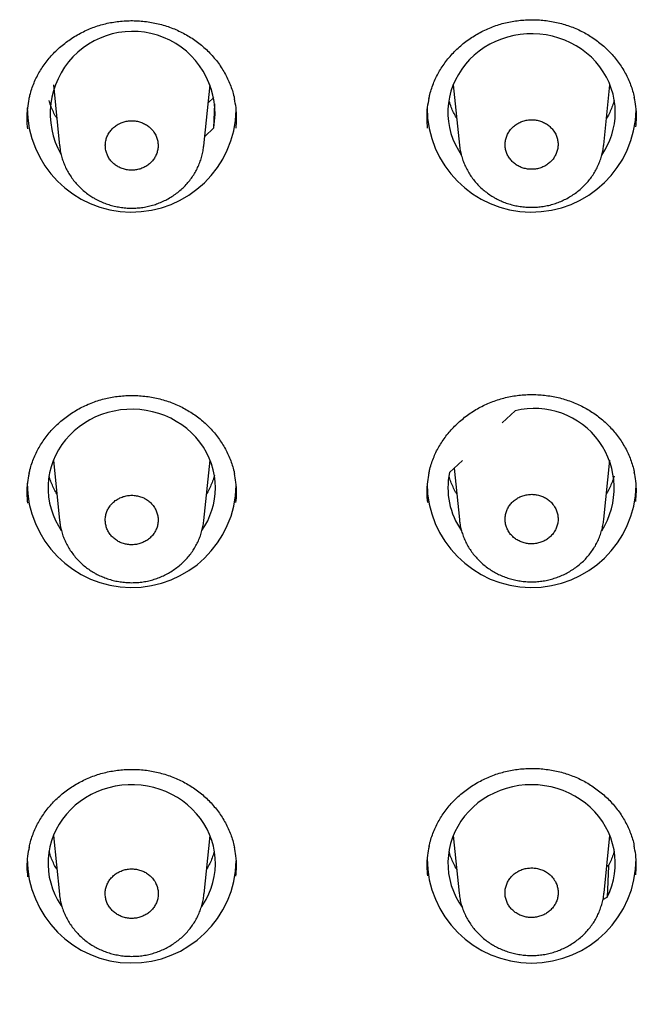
# Model space of a CAD drawing. Header units: millimetres. Extents: x 8 to 1095, y 12 to 2372.
# Tile 64 of 88: x 458 to 471, y 2232 to 2253. Entities that reach past the tile are written whole.
import ezdxf

# ---------------------------------------------------------------- set-up
doc = ezdxf.new("R2010")
doc.units = ezdxf.units.MM

msp = doc.modelspace()

# ---------------------------------------------------------------- linework, layer by layer
at = {"color": 7, "linetype": 'Continuous', "lineweight": 30}
for p, q in [((458.689, 2251.501), (458.824, 2250.183)), ((461.923, 2250.186), (462.058, 2251.501)), ((467.289, 2251.501), (467.422, 2250.201)), ((470.526, 2250.209), (470.658, 2251.501)), ((462.141, 2251.228), (462.019, 2251.113)), ((462.138, 2250.57), (462.163, 2251.09)), ((462.138, 2250.57), (461.944, 2250.388)), ((468.344, 2244.223), (468.621, 2244.483)), ((458.689, 2243.42), (458.822, 2242.122)), ((461.926, 2242.125), (462.058, 2243.42)), ((467.209, 2243.156), (467.485, 2243.416)), ((470.528, 2242.148), (470.658, 2243.42)), ((467.306, 2243.248), (467.42, 2242.14)), ((458.689, 2235.339), (458.818, 2234.081)), ((461.93, 2234.084), (462.058, 2235.339)), ((467.289, 2235.339), (467.416, 2234.099)), ((470.532, 2234.107), (470.658, 2235.339)), ((470.631, 2234.7), (470.591, 2234.677)), ((470.626, 2234.679), (470.599, 2234.015)), ((470.63, 2234.694), (470.626, 2234.679)), ((470.509, 2233.965), (470.599, 2234.015))]:
    msp.add_line(p, q, dxfattribs=at)
at = {"color": 7, "linetype": 'Continuous', "lineweight": 30, "flags": 128}
for points in [[(470.774, 2250.906), (470.768, 2251.037), (470.752, 2251.167), (470.725, 2251.296), (470.688, 2251.422), (470.64, 2251.545), (470.582, 2251.665), (470.515, 2251.78), (470.438, 2251.889), (470.352, 2251.993), (470.259, 2252.09), (470.157, 2252.18), (470.049, 2252.263), (469.933, 2252.337), (469.812, 2252.402), (469.687, 2252.459), (469.556, 2252.506), (469.423, 2252.544), (469.286, 2252.572), (469.148, 2252.589), (469.009, 2252.597), (468.869, 2252.594), (468.73, 2252.582), (468.593, 2252.559), (468.457, 2252.526), (468.325, 2252.484), (468.197, 2252.432), (468.074, 2252.371), (467.956, 2252.301), (467.844, 2252.222), (467.738, 2252.136), (467.641, 2252.042), (467.551, 2251.942), (467.47, 2251.835), (467.398, 2251.723), (467.335, 2251.606), (467.282, 2251.484), (467.24, 2251.359), (467.207, 2251.232), (467.186, 2251.102), (467.175, 2250.971), (467.175, 2250.84), (467.186, 2250.709), (467.207, 2250.58), (467.24, 2250.452), (467.282, 2250.327), (467.335, 2250.206), (467.398, 2250.089), (467.459, 2249.991)], [(462.174, 2242.824), (462.168, 2242.955), (462.152, 2243.086), (462.125, 2243.214), (462.088, 2243.341), (462.04, 2243.464), (461.982, 2243.584), (461.915, 2243.698), (461.838, 2243.808), (461.752, 2243.912), (461.659, 2244.009), (461.557, 2244.099), (461.449, 2244.181), (461.333, 2244.255), (461.212, 2244.321), (461.087, 2244.378), (460.956, 2244.425), (460.823, 2244.462), (460.686, 2244.49), (460.548, 2244.508), (460.409, 2244.516), (460.269, 2244.513), (460.13, 2244.5), (459.993, 2244.478), (459.857, 2244.445), (459.725, 2244.402), (459.597, 2244.35), (459.474, 2244.289), (459.356, 2244.219), (459.244, 2244.141), (459.138, 2244.055), (459.041, 2243.961), (458.951, 2243.861), (458.87, 2243.754), (458.798, 2243.642), (458.735, 2243.524), (458.682, 2243.403), (458.64, 2243.278), (458.607, 2243.15), (458.586, 2243.021), (458.575, 2242.89), (458.575, 2242.759), (458.586, 2242.628), (458.607, 2242.498), (458.64, 2242.371), (458.682, 2242.246), (458.735, 2242.124), (458.798, 2242.007), (458.86, 2241.909)], [(461.879, 2233.816), (461.904, 2233.852), (461.973, 2233.966), (462.032, 2234.085), (462.081, 2234.207), (462.12, 2234.333), (462.148, 2234.461), (462.166, 2234.591), (462.173, 2234.722), (462.17, 2234.853), (462.155, 2234.983), (462.13, 2235.112), (462.095, 2235.238), (462.049, 2235.362), (461.993, 2235.482), (461.927, 2235.597), (461.852, 2235.708), (461.768, 2235.812), (461.676, 2235.91), (461.576, 2236.001), (461.469, 2236.085), (461.355, 2236.161), (461.236, 2236.228), (461.111, 2236.286), (460.982, 2236.335), (460.849, 2236.374), (460.713, 2236.404), (460.575, 2236.424), (460.436, 2236.433), (460.297, 2236.433), (460.158, 2236.422), (460.021, 2236.402), (459.885, 2236.371), (459.753, 2236.331), (459.624, 2236.281), (459.499, 2236.222), (459.38, 2236.154), (459.267, 2236.077), (459.161, 2235.993), (459.061, 2235.901), (458.97, 2235.802), (458.887, 2235.697), (458.813, 2235.586), (458.748, 2235.47), (458.693, 2235.35), (458.648, 2235.226), (458.614, 2235.099), (458.59, 2234.97), (458.577, 2234.84), (458.574, 2234.709), (458.582, 2234.578), (458.601, 2234.448), (458.631, 2234.32), (458.671, 2234.195), (458.721, 2234.073), (458.781, 2233.955), (458.851, 2233.841), (458.869, 2233.815)], [(470.599, 2234.015), (470.654, 2234.136), (470.699, 2234.26), (470.733, 2234.387), (470.757, 2234.516), (470.771, 2234.646), (470.773, 2234.777), (470.765, 2234.908), (470.746, 2235.037), (470.717, 2235.165), (470.677, 2235.291), (470.626, 2235.413), (470.566, 2235.531), (470.497, 2235.645), (470.418, 2235.753), (470.33, 2235.855), (470.235, 2235.95), (470.132, 2236.038), (470.021, 2236.118), (469.905, 2236.19), (469.783, 2236.254), (469.656, 2236.308), (469.525, 2236.353), (469.391, 2236.388), (469.254, 2236.414), (469.116, 2236.429), (468.977, 2236.434), (468.837, 2236.43), (468.699, 2236.415), (468.562, 2236.39), (468.428, 2236.355), (468.297, 2236.31), (468.17, 2236.256), (468.048, 2236.193), (467.931, 2236.122), (467.82, 2236.042), (467.717, 2235.954), (467.621, 2235.859), (467.533, 2235.757), (467.454, 2235.65), (467.384, 2235.536), (467.323, 2235.418), (467.273, 2235.296), (467.232, 2235.171), (467.202, 2235.043), (467.183, 2234.914), (467.174, 2234.783), (467.176, 2234.652), (467.189, 2234.521), (467.213, 2234.392), (467.247, 2234.265), (467.291, 2234.141), (467.346, 2234.021), (467.41, 2233.905), (467.478, 2233.801)]]:
    msp.add_lwpolyline(points, dxfattribs=at)
at = {"color": 7, "linetype": 'Continuous', "lineweight": 30}
for centre, radius, start, end in [((460.393, 2250.877), 1.772, 350.0151, 209.5129), ((460.375, 2251.009), 2.249, 180.0592, 358.6674), ((468.975, 2251.009), 2.249, 180.0575, 358.7268), ((469.153, 2250.91), 1.62, 325.1888, 359.8436), ((469.035, 2242.82), 1.714, 327.5649, 103.9829), ((468.787, 2242.825), 1.613, 168.1682, 215.0488), ((460.375, 2242.928), 2.249, 180.0577, 358.7188), ((468.975, 2242.928), 2.249, 180.0563, 358.7659), ((460.553, 2242.829), 1.62, 325.2085, 359.8438), ((460.375, 2234.847), 2.249, 180.0556, 358.7883), ((468.974, 2234.845), 2.247, 180.0266, 359.9734)]:
    msp.add_arc(centre, radius, start, end, dxfattribs=at)
for points, knots in [([(458.165, 2251.189), (458.171, 2251.218), (458.187, 2251.293), (458.223, 2251.41), (458.271, 2251.54), (458.328, 2251.666), (458.394, 2251.787), (458.468, 2251.903), (458.551, 2252.015), (458.642, 2252.123), (458.741, 2252.226), (458.847, 2252.323), (458.96, 2252.414), (459.079, 2252.498), (459.204, 2252.575), (459.333, 2252.643), (459.467, 2252.703), (459.603, 2252.755), (459.741, 2252.797), (459.882, 2252.831), (460.026, 2252.856), (460.172, 2252.873), (460.319, 2252.88), (460.467, 2252.879), (460.615, 2252.869), (460.762, 2252.85), (460.907, 2252.822), (461.05, 2252.786), (461.19, 2252.741), (461.325, 2252.687), (461.455, 2252.626), (461.581, 2252.557), (461.702, 2252.48), (461.817, 2252.396), (461.927, 2252.305), (462.031, 2252.206), (462.128, 2252.102), (462.218, 2251.991), (462.3, 2251.875), (462.373, 2251.755), (462.438, 2251.631), (462.493, 2251.504), (462.539, 2251.375), (462.569, 2251.27), (462.581, 2251.209), (462.585, 2251.191)], [0, 0, 0, 0, 0.015511, 0.039647, 0.063581, 0.087263, 0.11069, 0.134033, 0.157625, 0.181401, 0.205328, 0.229366, 0.253465, 0.277574, 0.30163, 0.32559, 0.349418, 0.373089, 0.396584, 0.419924, 0.443418, 0.467048, 0.490799, 0.514645, 0.538556, 0.562497, 0.586422, 0.610295, 0.634086, 0.657774, 0.681338, 0.704773, 0.728302, 0.751987, 0.775808, 0.799737, 0.823741, 0.847785, 0.871825, 0.895826, 0.91976, 0.943609, 0.967346, 0.990859, 1, 1, 1, 1]), ([(466.766, 2251.204), (466.772, 2251.233), (466.788, 2251.308), (466.823, 2251.425), (466.872, 2251.556), (466.929, 2251.681), (466.995, 2251.802), (467.069, 2251.919), (467.152, 2252.031), (467.243, 2252.139), (467.341, 2252.242), (467.448, 2252.34), (467.561, 2252.431), (467.68, 2252.515), (467.805, 2252.592), (467.934, 2252.661), (468.067, 2252.721), (468.203, 2252.773), (468.342, 2252.816), (468.483, 2252.85), (468.627, 2252.875), (468.772, 2252.892), (468.919, 2252.9), (469.067, 2252.9), (469.215, 2252.89), (469.362, 2252.871), (469.508, 2252.844), (469.651, 2252.807), (469.79, 2252.763), (469.925, 2252.71), (470.056, 2252.649), (470.181, 2252.58), (470.302, 2252.503), (470.417, 2252.42), (470.527, 2252.328), (470.631, 2252.23), (470.728, 2252.126), (470.818, 2252.015), (470.899, 2251.9), (470.973, 2251.78), (471.037, 2251.656), (471.093, 2251.529), (471.138, 2251.4), (471.168, 2251.296), (471.18, 2251.235), (471.183, 2251.218)], [0, 0, 0, 0, 0.015484, 0.039625, 0.063561, 0.087245, 0.110673, 0.134018, 0.157614, 0.181393, 0.205324, 0.229365, 0.253469, 0.277581, 0.301641, 0.325605, 0.349437, 0.373112, 0.396611, 0.419957, 0.443459, 0.467098, 0.490858, 0.514713, 0.538633, 0.562583, 0.586516, 0.610398, 0.634198, 0.657894, 0.681467, 0.704912, 0.728454, 0.752153, 0.775987, 0.799929, 0.823946, 0.848002, 0.872055, 0.896067, 0.920012, 0.943872, 0.967618, 0.991141, 1, 1, 1, 1]), ([(464.952, 2206.531), (465.076, 2206.552), (465.433, 2206.61), (466.024, 2206.714), (466.723, 2206.845), (467.42, 2206.986), (468.115, 2207.135), (468.808, 2207.293), (469.499, 2207.46), (470.187, 2207.636), (470.872, 2207.82), (471.555, 2208.014), (472.235, 2208.216), (472.912, 2208.426), (473.585, 2208.646), (474.256, 2208.874), (474.923, 2209.11), (475.587, 2209.355), (476.247, 2209.608), (476.903, 2209.87), (477.556, 2210.14), (478.204, 2210.419), (478.849, 2210.705), (479.489, 2211), (480.125, 2211.303), (480.756, 2211.614), (481.383, 2211.934), (482.006, 2212.261), (482.623, 2212.596), (483.236, 2212.939), (483.843, 2213.289), (484.446, 2213.648), (485.043, 2214.014), (485.635, 2214.388), (486.222, 2214.769), (486.802, 2215.158), (487.378, 2215.554), (487.947, 2215.957), (488.511, 2216.367), (489.068, 2216.785), (489.62, 2217.21), (490.165, 2217.642), (490.704, 2218.081), (491.237, 2218.526), (491.763, 2218.978), (492.283, 2219.438), (492.795, 2219.903), (493.302, 2220.375), (493.801, 2220.854), (494.293, 2221.339), (494.778, 2221.83), (495.257, 2222.327), (495.727, 2222.83), (496.191, 2223.34), (496.647, 2223.855), (497.096, 2224.376), (497.537, 2224.902), (497.971, 2225.434), (498.396, 2225.972), (498.814, 2226.515), (499.224, 2227.063), (499.626, 2227.617), (500.02, 2228.175), (500.406, 2228.739), (500.784, 2229.307), (501.154, 2229.881), (501.515, 2230.459), (501.868, 2231.041), (502.212, 2231.628), (502.548, 2232.219), (502.876, 2232.815), (503.194, 2233.414), (503.504, 2234.018), (503.806, 2234.625), (504.098, 2235.236), (504.382, 2235.851), (504.656, 2236.47), (504.922, 2237.092), (505.179, 2237.717), (505.427, 2238.346), (505.665, 2238.977), (505.895, 2239.612), (506.115, 2240.249), (506.326, 2240.89), (506.528, 2241.532), (506.72, 2242.178), (506.903, 2242.826), (507.077, 2243.476), (507.241, 2244.128), (507.396, 2244.782), (507.542, 2245.438), (507.678, 2246.096), (507.804, 2246.756), (507.921, 2247.417), (508.029, 2248.08), (508.126, 2248.743), (508.215, 2249.409), (508.293, 2250.075), (508.362, 2250.742), (508.421, 2251.41), (508.461, 2251.921), (508.478, 2252.211), (508.481, 2252.277)], [0, 0, 0, 0, 0.005349, 0.015472, 0.025594, 0.035717, 0.04584, 0.055963, 0.066085, 0.076208, 0.08633, 0.096453, 0.106575, 0.116698, 0.12682, 0.136943, 0.147065, 0.157187, 0.167309, 0.177432, 0.187554, 0.197676, 0.207798, 0.21792, 0.228041, 0.238163, 0.248285, 0.258407, 0.268528, 0.27865, 0.288771, 0.298892, 0.309014, 0.319135, 0.329256, 0.339377, 0.349498, 0.359618, 0.369739, 0.37986, 0.38998, 0.400101, 0.410221, 0.420341, 0.430461, 0.440581, 0.450701, 0.460821, 0.470941, 0.48106, 0.491179, 0.501299, 0.511418, 0.521537, 0.531656, 0.541775, 0.551893, 0.562012, 0.57213, 0.582249, 0.592367, 0.602485, 0.612603, 0.622721, 0.632838, 0.642956, 0.653073, 0.663191, 0.673308, 0.683425, 0.693542, 0.703659, 0.713775, 0.723892, 0.734008, 0.744125, 0.754241, 0.764357, 0.774473, 0.784589, 0.794704, 0.80482, 0.814936, 0.825051, 0.835166, 0.845282, 0.855397, 0.865512, 0.875627, 0.885742, 0.895857, 0.905972, 0.916086, 0.926201, 0.936315, 0.94643, 0.956544, 0.966659, 0.976773, 0.986888, 0.997002, 1, 1, 1, 1]), ([(458.164, 2251.192), (458.151, 2251.128), (458.123, 2250.986), (458.111, 2250.771), (458.124, 2250.622), (458.13, 2250.552)], [0, 0, 0, 0, 0.304281, 0.673414, 1, 1, 1, 1]), ([(458.763, 2250.778), (458.752, 2250.796), (458.719, 2250.85), (458.675, 2250.945), (458.63, 2251.054), (458.609, 2251.127), (458.599, 2251.16)], [0, 0, 0, 0, 0.152863, 0.450282, 0.748277, 1, 1, 1, 1]), ([(462.617, 2250.566), (462.623, 2250.634), (462.635, 2250.782), (462.624, 2250.993), (462.596, 2251.133), (462.583, 2251.195)], [0, 0, 0, 0, 0.325856, 0.701831, 1, 1, 1, 1]), ([(466.765, 2251.208), (466.752, 2251.144), (466.724, 2251.002), (466.712, 2250.786), (466.725, 2250.637), (466.731, 2250.567)], [0, 0, 0, 0, 0.303258, 0.672282, 1, 1, 1, 1]), ([(467.363, 2250.776), (467.344, 2250.809), (467.304, 2250.88), (467.255, 2250.991), (467.219, 2251.086), (467.204, 2251.143), (467.199, 2251.161)], [0, 0, 0, 0, 0.276051, 0.571672, 0.867857, 1, 1, 1, 1]), ([(470.751, 2251.169), (470.751, 2251.168), (470.741, 2251.127), (470.714, 2251.047), (470.667, 2250.932), (470.623, 2250.842), (470.593, 2250.792), (470.584, 2250.778)], [0, 0, 0, 0, 0.007897, 0.300649, 0.593025, 0.884952, 1, 1, 1, 1]), ([(471.216, 2250.593), (471.221, 2250.661), (471.234, 2250.808), (471.223, 2251.02), (471.194, 2251.16), (471.182, 2251.222)], [0, 0, 0, 0, 0.324169, 0.699956, 1, 1, 1, 1]), ([(460.815, 2250.528), (460.794, 2250.551), (460.751, 2250.595), (460.673, 2250.648), (460.588, 2250.689), (460.496, 2250.715), (460.4, 2250.727), (460.305, 2250.724), (460.21, 2250.705), (460.121, 2250.672), (460.039, 2250.625), (459.966, 2250.567), (459.905, 2250.497), (459.857, 2250.419), (459.824, 2250.334), (459.806, 2250.246), (459.805, 2250.155), (459.819, 2250.066), (459.85, 2249.98), (459.895, 2249.901), (459.954, 2249.83), (460.024, 2249.769), (460.105, 2249.72), (460.193, 2249.685), (460.287, 2249.664), (460.383, 2249.658), (460.479, 2249.667), (460.571, 2249.691), (460.658, 2249.729), (460.737, 2249.78), (460.806, 2249.844), (460.862, 2249.917), (460.905, 2249.998), (460.932, 2250.084), (460.943, 2250.174), (460.939, 2250.264), (460.918, 2250.352), (460.88, 2250.443), (460.838, 2250.498), (460.815, 2250.528)], [0, 0, 0, 0, 0.026464, 0.053696, 0.08016, 0.107392, 0.133856, 0.161088, 0.187552, 0.214783, 0.241247, 0.268478, 0.294941, 0.322172, 0.348635, 0.375866, 0.40233, 0.429561, 0.456025, 0.483256, 0.50972, 0.536952, 0.563416, 0.590648, 0.617112, 0.644344, 0.670808, 0.698039, 0.724503, 0.751734, 0.778198, 0.805429, 0.831892, 0.859123, 0.885586, 0.912817, 0.939281, 0.966512, 1, 1, 1, 1]), ([(469.415, 2250.55), (469.394, 2250.572), (469.352, 2250.617), (469.274, 2250.67), (469.188, 2250.711), (469.096, 2250.737), (469, 2250.748), (468.905, 2250.745), (468.81, 2250.726), (468.721, 2250.693), (468.638, 2250.645), (468.566, 2250.586), (468.504, 2250.516), (468.456, 2250.438), (468.423, 2250.353), (468.405, 2250.264), (468.404, 2250.174), (468.418, 2250.085), (468.449, 2249.999), (468.494, 2249.92), (468.553, 2249.848), (468.624, 2249.788), (468.705, 2249.739), (468.793, 2249.704), (468.887, 2249.683), (468.983, 2249.677), (469.079, 2249.686), (469.171, 2249.711), (469.259, 2249.749), (469.338, 2249.801), (469.407, 2249.865), (469.463, 2249.938), (469.506, 2250.019), (469.533, 2250.105), (469.545, 2250.196), (469.54, 2250.285), (469.519, 2250.374), (469.481, 2250.465), (469.439, 2250.52), (469.415, 2250.55)], [0, 0, 0, 0, 0.026466, 0.053699, 0.080164, 0.107398, 0.133864, 0.161097, 0.187563, 0.214797, 0.241261, 0.268493, 0.294957, 0.322187, 0.348649, 0.375878, 0.40234, 0.429569, 0.456031, 0.483261, 0.509724, 0.536955, 0.56342, 0.590653, 0.617119, 0.644352, 0.670818, 0.698052, 0.724517, 0.75175, 0.778213, 0.805444, 0.831906, 0.859136, 0.885598, 0.912827, 0.939288, 0.966518, 1, 1, 1, 1]), ([(458.826, 2250.182), (458.828, 2250.157), (458.834, 2250.093), (458.855, 2249.992), (458.887, 2249.881), (458.928, 2249.772), (458.978, 2249.666), (459.037, 2249.564), (459.105, 2249.465), (459.181, 2249.372), (459.264, 2249.284), (459.354, 2249.204), (459.447, 2249.132), (459.511, 2249.092), (459.541, 2249.073)], [0, 0, 0, 0, 0.055764, 0.141918, 0.226534, 0.311763, 0.397755, 0.484434, 0.571674, 0.659321, 0.747195, 0.835077, 0.922827, 1, 1, 1, 1]), ([(459.541, 2249.073), (459.562, 2249.061), (459.618, 2249.028), (459.711, 2248.983), (459.824, 2248.938), (459.94, 2248.901), (460.06, 2248.873), (460.182, 2248.854), (460.306, 2248.844), (460.43, 2248.843), (460.554, 2248.852), (460.676, 2248.87), (460.795, 2248.898), (460.911, 2248.934), (461.024, 2248.979), (461.133, 2249.032), (461.239, 2249.094), (461.34, 2249.164), (461.435, 2249.242), (461.523, 2249.326), (461.604, 2249.417), (461.676, 2249.512), (461.739, 2249.612), (461.793, 2249.716), (461.839, 2249.824), (461.876, 2249.936), (461.903, 2250.051), (461.918, 2250.135), (461.922, 2250.181), (461.922, 2250.188)], [0, 0, 0, 0, 0.02319, 0.061416, 0.099831, 0.13855, 0.177532, 0.216715, 0.256026, 0.295356, 0.334621, 0.373751, 0.412666, 0.450926, 0.489427, 0.528304, 0.567478, 0.606846, 0.646263, 0.685585, 0.724692, 0.763483, 0.80146, 0.839341, 0.87758, 0.916057, 0.954719, 0.993496, 1, 1, 1, 1]), ([(467.424, 2250.199), (467.426, 2250.174), (467.433, 2250.11), (467.454, 2250.01), (467.485, 2249.898), (467.527, 2249.789), (467.577, 2249.684), (467.636, 2249.581), (467.703, 2249.483), (467.779, 2249.389), (467.862, 2249.302), (467.953, 2249.221), (468.047, 2249.149), (468.113, 2249.107), (468.145, 2249.087)], [0, 0, 0, 0, 0.055496, 0.141326, 0.22556, 0.310371, 0.39594, 0.482193, 0.56901, 0.656236, 0.7437, 0.831178, 0.918532, 1, 1, 1, 1]), ([(468.145, 2249.087), (468.166, 2249.075), (468.222, 2249.043), (468.316, 2248.998), (468.428, 2248.953), (468.545, 2248.917), (468.665, 2248.89), (468.787, 2248.871), (468.911, 2248.862), (469.035, 2248.862), (469.159, 2248.871), (469.281, 2248.89), (469.4, 2248.918), (469.516, 2248.955), (469.629, 2249), (469.738, 2249.054), (469.844, 2249.117), (469.945, 2249.187), (470.04, 2249.265), (470.128, 2249.35), (470.208, 2249.441), (470.28, 2249.537), (470.342, 2249.637), (470.396, 2249.741), (470.442, 2249.849), (470.479, 2249.961), (470.506, 2250.077), (470.521, 2250.16), (470.524, 2250.205), (470.525, 2250.21)], [0, 0, 0, 0, 0.023215, 0.061472, 0.099918, 0.138669, 0.177684, 0.216902, 0.256248, 0.295615, 0.334918, 0.374087, 0.413044, 0.451347, 0.489887, 0.528806, 0.568023, 0.607436, 0.646902, 0.686273, 0.725432, 0.764277, 0.802316, 0.840238, 0.878523, 0.917046, 0.955753, 0.994576, 1, 1, 1, 1]), ([(406.117, 2248.485), (406.131, 2248.393), (406.177, 2248.085), (406.265, 2247.561), (406.382, 2246.913), (406.509, 2246.267), (406.646, 2245.623), (406.791, 2244.981), (406.947, 2244.34), (407.111, 2243.702), (407.286, 2243.065), (407.469, 2242.431), (407.662, 2241.8), (407.864, 2241.171), (408.075, 2240.545), (408.296, 2239.921), (408.525, 2239.301), (408.764, 2238.683), (409.012, 2238.069), (409.269, 2237.458), (409.535, 2236.851), (409.81, 2236.246), (410.093, 2235.646), (410.386, 2235.049), (410.687, 2234.457), (410.997, 2233.868), (411.316, 2233.283), (411.643, 2232.702), (411.979, 2232.126), (412.323, 2231.554), (412.675, 2230.987), (413.036, 2230.424), (413.405, 2229.867), (413.783, 2229.314), (414.168, 2228.765), (414.562, 2228.222), (414.963, 2227.685), (415.372, 2227.152), (415.789, 2226.625), (416.214, 2226.103), (416.647, 2225.587), (417.087, 2225.077), (417.534, 2224.572), (417.989, 2224.073), (418.452, 2223.581), (418.921, 2223.094), (419.398, 2222.613), (419.881, 2222.139), (420.372, 2221.671), (420.869, 2221.209), (421.373, 2220.754), (421.884, 2220.306), (422.401, 2219.864), (422.925, 2219.429), (423.455, 2219.001), (423.992, 2218.58), (424.535, 2218.166), (425.083, 2217.759), (425.638, 2217.359), (426.198, 2216.966), (426.764, 2216.581), (427.336, 2216.203), (427.913, 2215.833), (428.496, 2215.47), (429.084, 2215.115), (429.677, 2214.767), (430.276, 2214.427), (430.879, 2214.095), (431.487, 2213.771), (432.099, 2213.455), (432.717, 2213.147), (433.339, 2212.847), (433.965, 2212.555), (434.595, 2212.271), (435.23, 2211.996), (435.868, 2211.729), (436.511, 2211.47), (437.157, 2211.219), (437.807, 2210.977), (438.46, 2210.744), (439.117, 2210.519), (439.777, 2210.302), (440.44, 2210.094), (441.106, 2209.895), (441.775, 2209.705), (442.446, 2209.523), (443.121, 2209.35), (443.797, 2209.186), (444.476, 2209.03), (445.158, 2208.884), (445.841, 2208.746), (446.527, 2208.617), (447.214, 2208.497), (447.903, 2208.386), (448.593, 2208.285), (449.285, 2208.192), (449.978, 2208.108), (450.673, 2208.033), (451.368, 2207.967), (452.065, 2207.91), (452.762, 2207.863), (453.46, 2207.824), (454.158, 2207.795), (454.856, 2207.774), (455.555, 2207.763), (456.254, 2207.761), (456.953, 2207.768), (457.652, 2207.784), (458.35, 2207.809), (459.048, 2207.843), (459.746, 2207.886), (460.443, 2207.939), (461.138, 2208), (461.833, 2208.071), (462.527, 2208.15), (463.22, 2208.239), (463.911, 2208.336), (464.601, 2208.443), (465.289, 2208.558), (465.975, 2208.683), (466.659, 2208.816), (467.342, 2208.958), (468.022, 2209.109), (468.7, 2209.269), (469.376, 2209.438), (470.048, 2209.616), (470.719, 2209.802), (471.386, 2209.997), (472.051, 2210.201), (472.712, 2210.413), (473.37, 2210.634), (474.025, 2210.863), (474.677, 2211.101), (475.325, 2211.348), (475.969, 2211.603), (476.61, 2211.866), (477.246, 2212.137), (477.878, 2212.417), (478.507, 2212.705), (479.131, 2213.001), (479.75, 2213.305), (480.365, 2213.618), (480.975, 2213.938), (481.581, 2214.266), (482.182, 2214.602), (482.777, 2214.946), (483.368, 2215.297), (483.953, 2215.657), (484.533, 2216.023), (485.108, 2216.398), (485.676, 2216.779), (486.24, 2217.168), (486.797, 2217.565), (487.349, 2217.968), (487.894, 2218.379), (488.434, 2218.797), (488.967, 2219.222), (489.494, 2219.653), (490.014, 2220.092), (490.528, 2220.537), (491.036, 2220.989), (491.536, 2221.447), (492.03, 2221.912), (492.517, 2222.384), (492.997, 2222.861), (493.47, 2223.345), (493.936, 2223.835), (494.394, 2224.331), (494.846, 2224.833), (495.289, 2225.34), (495.725, 2225.854), (496.154, 2226.373), (496.575, 2226.897), (496.988, 2227.427), (497.393, 2227.963), (497.79, 2228.503), (498.18, 2229.049), (498.561, 2229.599), (498.934, 2230.155), (499.299, 2230.715), (499.656, 2231.28), (500.004, 2231.85), (500.344, 2232.424), (500.675, 2233.003), (500.998, 2233.585), (501.312, 2234.172), (501.617, 2234.763), (501.914, 2235.358), (502.202, 2235.957), (502.481, 2236.559), (502.751, 2237.165), (503.012, 2237.774), (503.265, 2238.387), (503.508, 2239.003), (503.742, 2239.622), (503.967, 2240.244), (504.183, 2240.869), (504.389, 2241.497), (504.586, 2242.127), (504.774, 2242.76), (504.953, 2243.395), (505.122, 2244.032), (505.282, 2244.672), (505.433, 2245.313), (505.574, 2245.957), (505.705, 2246.602), (505.827, 2247.249), (505.939, 2247.898), (506.015, 2248.367), (506.051, 2248.62), (506.056, 2248.656)], [0, 0, 0, 0, 0.002041, 0.00688, 0.011719, 0.016558, 0.021397, 0.026236, 0.031076, 0.035915, 0.040754, 0.045593, 0.050432, 0.055272, 0.060111, 0.06495, 0.069789, 0.074629, 0.079468, 0.084308, 0.089147, 0.093987, 0.098826, 0.103666, 0.108505, 0.113345, 0.118184, 0.123024, 0.127864, 0.132704, 0.137543, 0.142383, 0.147223, 0.152063, 0.156903, 0.161743, 0.166583, 0.171423, 0.176263, 0.181103, 0.185944, 0.190784, 0.195624, 0.200464, 0.205305, 0.210145, 0.214986, 0.219826, 0.224666, 0.229507, 0.234348, 0.239188, 0.244029, 0.248869, 0.25371, 0.258551, 0.263392, 0.268232, 0.273073, 0.277914, 0.282755, 0.287596, 0.292437, 0.297278, 0.302119, 0.30696, 0.311801, 0.316642, 0.321483, 0.326324, 0.331165, 0.336006, 0.340848, 0.345689, 0.35053, 0.355371, 0.360213, 0.365054, 0.369895, 0.374737, 0.379578, 0.384419, 0.389261, 0.394102, 0.398943, 0.403785, 0.408626, 0.413468, 0.418309, 0.423151, 0.427992, 0.432834, 0.437675, 0.442517, 0.447358, 0.4522, 0.457041, 0.461883, 0.466724, 0.471566, 0.476407, 0.481249, 0.486091, 0.490932, 0.495774, 0.500615, 0.505457, 0.510298, 0.51514, 0.519982, 0.524823, 0.529665, 0.534506, 0.539348, 0.544189, 0.549031, 0.553873, 0.558714, 0.563556, 0.568397, 0.573239, 0.57808, 0.582922, 0.587763, 0.592605, 0.597446, 0.602288, 0.607129, 0.611971, 0.616812, 0.621653, 0.626495, 0.631336, 0.636178, 0.641019, 0.64586, 0.650702, 0.655543, 0.660384, 0.665225, 0.670067, 0.674908, 0.679749, 0.68459, 0.689431, 0.694272, 0.699114, 0.703955, 0.708796, 0.713637, 0.718478, 0.723319, 0.72816, 0.733001, 0.737841, 0.742682, 0.747523, 0.752364, 0.757205, 0.762045, 0.766886, 0.771727, 0.776567, 0.781408, 0.786248, 0.791089, 0.795929, 0.80077, 0.80561, 0.810451, 0.815291, 0.820131, 0.824972, 0.829812, 0.834652, 0.839492, 0.844332, 0.849172, 0.854012, 0.858852, 0.863692, 0.868532, 0.873372, 0.878212, 0.883052, 0.887891, 0.892731, 0.897571, 0.90241, 0.90725, 0.91209, 0.916929, 0.921769, 0.926608, 0.931447, 0.936287, 0.941126, 0.945966, 0.950805, 0.955644, 0.960483, 0.965323, 0.970162, 0.975001, 0.97984, 0.984679, 0.989518, 0.994358, 0.999197, 1, 1, 1, 1]), ([(458.166, 2243.126), (458.172, 2243.156), (458.188, 2243.231), (458.224, 2243.349), (458.272, 2243.479), (458.33, 2243.604), (458.396, 2243.724), (458.47, 2243.84), (458.552, 2243.952), (458.643, 2244.059), (458.742, 2244.162), (458.849, 2244.259), (458.962, 2244.35), (459.081, 2244.433), (459.206, 2244.509), (459.335, 2244.578), (459.468, 2244.637), (459.604, 2244.689), (459.743, 2244.731), (459.884, 2244.764), (460.027, 2244.789), (460.173, 2244.806), (460.32, 2244.813), (460.468, 2244.812), (460.616, 2244.802), (460.763, 2244.783), (460.909, 2244.755), (461.051, 2244.719), (461.191, 2244.674), (461.326, 2244.62), (461.456, 2244.559), (461.582, 2244.49), (461.702, 2244.414), (461.818, 2244.33), (461.928, 2244.238), (462.031, 2244.14), (462.129, 2244.036), (462.218, 2243.926), (462.3, 2243.81), (462.373, 2243.691), (462.438, 2243.567), (462.493, 2243.44), (462.538, 2243.311), (462.569, 2243.207), (462.581, 2243.146), (462.584, 2243.129)], [0, 0, 0, 0, 0.015811, 0.039949, 0.063884, 0.087566, 0.110992, 0.134335, 0.157926, 0.181701, 0.205625, 0.229659, 0.253755, 0.277858, 0.301908, 0.325861, 0.349682, 0.373345, 0.396831, 0.420164, 0.443651, 0.467275, 0.49102, 0.514859, 0.538764, 0.562698, 0.586616, 0.610481, 0.634264, 0.657944, 0.6815, 0.704928, 0.728452, 0.752134, 0.775951, 0.799876, 0.823877, 0.847917, 0.871955, 0.895954, 0.919886, 0.943734, 0.96747, 0.990985, 1, 1, 1, 1]), ([(466.767, 2243.142), (466.773, 2243.171), (466.789, 2243.246), (466.825, 2243.364), (466.873, 2243.494), (466.93, 2243.619), (466.996, 2243.739), (467.07, 2243.855), (467.153, 2243.967), (467.244, 2244.075), (467.343, 2244.178), (467.449, 2244.275), (467.562, 2244.366), (467.681, 2244.45), (467.806, 2244.527), (467.935, 2244.595), (468.068, 2244.655), (468.205, 2244.707), (468.343, 2244.749), (468.484, 2244.783), (468.627, 2244.809), (468.773, 2244.825), (468.92, 2244.833), (469.068, 2244.833), (469.216, 2244.823), (469.363, 2244.804), (469.508, 2244.777), (469.651, 2244.74), (469.79, 2244.696), (469.926, 2244.643), (470.056, 2244.582), (470.181, 2244.513), (470.302, 2244.437), (470.417, 2244.354), (470.527, 2244.263), (470.631, 2244.165), (470.728, 2244.06), (470.817, 2243.951), (470.899, 2243.835), (470.972, 2243.716), (471.037, 2243.592), (471.092, 2243.466), (471.137, 2243.337), (471.167, 2243.233), (471.179, 2243.172), (471.182, 2243.156)], [0, 0, 0, 0, 0.015696, 0.039837, 0.063773, 0.087455, 0.110882, 0.134225, 0.157818, 0.181595, 0.205523, 0.229559, 0.253657, 0.277763, 0.301816, 0.325772, 0.349595, 0.373261, 0.39675, 0.420087, 0.443582, 0.467214, 0.490967, 0.514815, 0.538728, 0.562671, 0.586597, 0.610471, 0.634263, 0.657952, 0.681517, 0.704955, 0.728494, 0.752189, 0.77602, 0.799958, 0.823972, 0.848026, 0.872076, 0.896086, 0.920031, 0.943891, 0.967636, 0.991162, 1, 1, 1, 1]), ([(458.165, 2243.13), (458.153, 2243.067), (458.124, 2242.926), (458.112, 2242.712), (458.125, 2242.563), (458.131, 2242.493)], [0, 0, 0, 0, 0.301081, 0.670899, 1, 1, 1, 1]), ([(458.763, 2242.694), (458.744, 2242.728), (458.704, 2242.798), (458.655, 2242.91), (458.619, 2243.004), (458.604, 2243.062), (458.599, 2243.08)], [0, 0, 0, 0, 0.2760514, 0.5716724, 0.8678569, 1, 1, 1, 1]), ([(462.151, 2243.088), (462.151, 2243.087), (462.141, 2243.046), (462.114, 2242.966), (462.067, 2242.85), (462.023, 2242.76), (461.993, 2242.71), (461.984, 2242.696)], [0, 0, 0, 0, 0.007897, 0.300649, 0.593026, 0.884952, 1, 1, 1, 1]), ([(462.616, 2242.507), (462.622, 2242.575), (462.634, 2242.721), (462.623, 2242.931), (462.595, 2243.071), (462.582, 2243.133)], [0, 0, 0, 0, 0.323116, 0.69993, 1, 1, 1, 1]), ([(466.766, 2243.146), (466.753, 2243.082), (466.725, 2242.942), (466.713, 2242.727), (466.726, 2242.578), (466.732, 2242.508)], [0, 0, 0, 0, 0.300908, 0.670581, 1, 1, 1, 1]), ([(467.363, 2242.695), (467.361, 2242.699), (467.335, 2242.739), (467.296, 2242.818), (467.246, 2242.932), (467.214, 2243.02), (467.201, 2243.07), (467.199, 2243.08)], [0, 0, 0, 0, 0.036018, 0.331035, 0.626626, 0.922776, 1, 1, 1, 1]), ([(470.748, 2243.078), (470.747, 2243.072), (470.736, 2243.027), (470.706, 2242.944), (470.657, 2242.829), (470.616, 2242.746), (470.589, 2242.703), (470.584, 2242.695)], [0, 0, 0, 0, 0.0396945, 0.3393019, 0.6385088, 0.9372432, 1, 1, 1, 1]), ([(471.215, 2242.534), (471.22, 2242.601), (471.233, 2242.748), (471.222, 2242.958), (471.194, 2243.097), (471.181, 2243.159)], [0, 0, 0, 0, 0.322387, 0.699012, 1, 1, 1, 1]), ([(460.815, 2242.467), (460.794, 2242.489), (460.752, 2242.534), (460.674, 2242.587), (460.588, 2242.627), (460.496, 2242.654), (460.4, 2242.666), (460.305, 2242.662), (460.21, 2242.644), (460.121, 2242.611), (460.038, 2242.564), (459.966, 2242.505), (459.904, 2242.435), (459.856, 2242.357), (459.823, 2242.272), (459.805, 2242.184), (459.804, 2242.094), (459.818, 2242.005), (459.849, 2241.919), (459.894, 2241.84), (459.953, 2241.769), (460.024, 2241.708), (460.105, 2241.659), (460.193, 2241.624), (460.287, 2241.603), (460.383, 2241.597), (460.479, 2241.606), (460.571, 2241.63), (460.659, 2241.668), (460.737, 2241.72), (460.807, 2241.783), (460.863, 2241.856), (460.906, 2241.937), (460.933, 2242.023), (460.945, 2242.113), (460.94, 2242.202), (460.919, 2242.291), (460.881, 2242.382), (460.839, 2242.437), (460.815, 2242.467)], [0, 0, 0, 0, 0.0264646, 0.0536967, 0.0801613, 0.1073934, 0.1338569, 0.1610879, 0.1875501, 0.2147797, 0.2412412, 0.2684701, 0.2949321, 0.3221613, 0.3486245, 0.3758551, 0.4023198, 0.4295519, 0.4560178, 0.4832511, 0.5097172, 0.5369509, 0.5634163, 0.5906492, 0.6171132, 0.6443447, 0.6708072, 0.6980372, 0.7244988, 0.7517279, 0.7781896, 0.8054186, 0.8318814, 0.8591114, 0.8855757, 0.9128073, 0.9392729, 0.9665059, 1, 1, 1, 1]), ([(469.416, 2242.489), (469.395, 2242.511), (469.353, 2242.555), (469.275, 2242.608), (469.189, 2242.649), (469.097, 2242.675), (469.001, 2242.687), (468.905, 2242.683), (468.81, 2242.664), (468.721, 2242.631), (468.638, 2242.584), (468.565, 2242.525), (468.503, 2242.455), (468.456, 2242.377), (468.422, 2242.292), (468.404, 2242.204), (468.403, 2242.113), (468.417, 2242.024), (468.448, 2241.938), (468.493, 2241.859), (468.552, 2241.788), (468.623, 2241.727), (468.704, 2241.678), (468.792, 2241.643), (468.887, 2241.622), (468.982, 2241.616), (469.079, 2241.625), (469.171, 2241.65), (469.259, 2241.688), (469.338, 2241.74), (469.407, 2241.803), (469.464, 2241.876), (469.506, 2241.958), (469.534, 2242.044), (469.546, 2242.134), (469.541, 2242.224), (469.52, 2242.312), (469.482, 2242.403), (469.44, 2242.458), (469.416, 2242.489)], [0, 0, 0, 0, 0.026468, 0.053703, 0.080171, 0.107406, 0.133873, 0.161107, 0.187571, 0.214803, 0.241265, 0.268494, 0.294954, 0.322181, 0.348641, 0.375868, 0.40233, 0.429559, 0.456023, 0.483255, 0.509722, 0.536956, 0.563424, 0.59066, 0.617127, 0.644362, 0.670827, 0.69806, 0.724522, 0.751752, 0.778212, 0.80544, 0.8319, 0.859127, 0.885588, 0.912816, 0.93928, 0.96651, 1, 1, 1, 1]), ([(458.824, 2242.121), (458.826, 2242.096), (458.832, 2242.032), (458.853, 2241.931), (458.885, 2241.82), (458.926, 2241.711), (458.976, 2241.606), (459.035, 2241.503), (459.103, 2241.405), (459.179, 2241.312), (459.262, 2241.224), (459.352, 2241.143), (459.446, 2241.071), (459.512, 2241.03), (459.544, 2241.01)], [0, 0, 0, 0, 0.055573, 0.141418, 0.225687, 0.310544, 0.396167, 0.482481, 0.569365, 0.656664, 0.744205, 0.831764, 0.9192, 1, 1, 1, 1]), ([(459.544, 2241.01), (459.565, 2240.998), (459.62, 2240.966), (459.715, 2240.92), (459.827, 2240.876), (459.943, 2240.839), (460.063, 2240.812), (460.186, 2240.793), (460.309, 2240.783), (460.434, 2240.783), (460.558, 2240.792), (460.68, 2240.81), (460.799, 2240.838), (460.915, 2240.875), (461.028, 2240.92), (461.137, 2240.973), (461.243, 2241.035), (461.344, 2241.106), (461.439, 2241.183), (461.527, 2241.268), (461.607, 2241.358), (461.679, 2241.454), (461.742, 2241.554), (461.796, 2241.658), (461.842, 2241.766), (461.879, 2241.877), (461.906, 2241.992), (461.921, 2242.076), (461.924, 2242.121), (461.924, 2242.127)], [0, 0, 0, 0, 0.023193, 0.061454, 0.099905, 0.138661, 0.177681, 0.216902, 0.256252, 0.295619, 0.334923, 0.374092, 0.413044, 0.45134, 0.489877, 0.52879, 0.567999, 0.607402, 0.646854, 0.686208, 0.725347, 0.764168, 0.802173, 0.840071, 0.878328, 0.916822, 0.955499, 0.994291, 1, 1, 1, 1]), ([(467.422, 2242.138), (467.424, 2242.113), (467.431, 2242.049), (467.452, 2241.949), (467.483, 2241.838), (467.524, 2241.729), (467.574, 2241.623), (467.633, 2241.521), (467.701, 2241.423), (467.777, 2241.33), (467.86, 2241.242), (467.95, 2241.161), (468.046, 2241.088), (468.114, 2241.045), (468.147, 2241.024)], [0, 0, 0, 0, 0.054998, 0.140548, 0.224468, 0.308939, 0.39417, 0.480091, 0.566583, 0.653494, 0.740654, 0.827842, 0.914914, 1, 1, 1, 1]), ([(468.147, 2241.024), (468.168, 2241.012), (468.224, 2240.981), (468.318, 2240.936), (468.431, 2240.891), (468.548, 2240.856), (468.668, 2240.829), (468.79, 2240.81), (468.914, 2240.801), (469.038, 2240.801), (469.162, 2240.811), (469.285, 2240.83), (469.404, 2240.858), (469.52, 2240.895), (469.632, 2240.941), (469.742, 2240.995), (469.848, 2241.058), (469.948, 2241.128), (470.043, 2241.206), (470.131, 2241.291), (470.211, 2241.382), (470.283, 2241.478), (470.346, 2241.578), (470.399, 2241.682), (470.445, 2241.79), (470.482, 2241.903), (470.509, 2242.018), (470.523, 2242.1), (470.526, 2242.145), (470.527, 2242.149)], [0, 0, 0, 0, 0.023214, 0.0615, 0.099976, 0.138758, 0.177804, 0.217053, 0.256431, 0.295828, 0.335162, 0.374362, 0.41335, 0.451681, 0.49025, 0.529197, 0.568442, 0.607882, 0.647374, 0.68677, 0.725953, 0.76482, 0.80288, 0.840812, 0.879108, 0.91764, 0.956355, 0.995184, 1, 1, 1, 1]), ([(458.168, 2235.085), (458.174, 2235.115), (458.19, 2235.19), (458.226, 2235.308), (458.275, 2235.437), (458.332, 2235.562), (458.398, 2235.682), (458.472, 2235.797), (458.555, 2235.909), (458.646, 2236.016), (458.744, 2236.118), (458.851, 2236.215), (458.964, 2236.305), (459.083, 2236.388), (459.208, 2236.464), (459.337, 2236.532), (459.47, 2236.592), (459.606, 2236.642), (459.745, 2236.684), (459.886, 2236.718), (460.029, 2236.743), (460.175, 2236.759), (460.322, 2236.767), (460.47, 2236.765), (460.618, 2236.755), (460.765, 2236.736), (460.91, 2236.708), (461.052, 2236.671), (461.192, 2236.626), (461.327, 2236.573), (461.457, 2236.512), (461.582, 2236.444), (461.703, 2236.367), (461.818, 2236.283), (461.928, 2236.192), (462.031, 2236.094), (462.128, 2235.99), (462.218, 2235.88), (462.299, 2235.765), (462.372, 2235.646), (462.437, 2235.523), (462.492, 2235.396), (462.537, 2235.268), (462.567, 2235.164), (462.579, 2235.104), (462.582, 2235.087)], [0, 0, 0, 0, 0.0160385, 0.0401828, 0.0641227, 0.0878086, 0.111239, 0.1345863, 0.1581827, 0.1819617, 0.2058898, 0.2299256, 0.254022, 0.2781239, 0.3021714, 0.3261209, 0.3499369, 0.3735942, 0.3970735, 0.4204013, 0.443887, 0.4675093, 0.4912515, 0.5150891, 0.5389909, 0.5629222, 0.5868357, 0.6106961, 0.6344743, 0.6581487, 0.6816979, 0.7051204, 0.7286464, 0.7523291, 0.7761477, 0.8000745, 0.8240768, 0.8481191, 0.8721586, 0.8961588, 0.9200935, 0.9439448, 0.9676825, 0.9912035, 1, 1, 1, 1]), ([(466.768, 2235.1), (466.775, 2235.13), (466.791, 2235.205), (466.826, 2235.322), (466.875, 2235.451), (466.932, 2235.576), (466.998, 2235.696), (467.072, 2235.812), (467.154, 2235.924), (467.245, 2236.031), (467.344, 2236.134), (467.451, 2236.23), (467.564, 2236.321), (467.683, 2236.405), (467.807, 2236.481), (467.937, 2236.549), (468.07, 2236.609), (468.206, 2236.66), (468.344, 2236.703), (468.485, 2236.736), (468.628, 2236.762), (468.774, 2236.778), (468.921, 2236.786), (469.069, 2236.786), (469.217, 2236.776), (469.364, 2236.757), (469.509, 2236.73), (469.651, 2236.694), (469.79, 2236.649), (469.926, 2236.596), (470.056, 2236.536), (470.181, 2236.467), (470.301, 2236.391), (470.417, 2236.308), (470.527, 2236.217), (470.63, 2236.119), (470.727, 2236.016), (470.816, 2235.906), (470.898, 2235.791), (470.971, 2235.672), (471.035, 2235.549), (471.091, 2235.423), (471.136, 2235.294), (471.166, 2235.191), (471.177, 2235.131), (471.181, 2235.114)], [0, 0, 0, 0, 0.01578, 0.039926, 0.063867, 0.087552, 0.110981, 0.134328, 0.157925, 0.181705, 0.205634, 0.229671, 0.253769, 0.277873, 0.301922, 0.325873, 0.34969, 0.373349, 0.39683, 0.420161, 0.443654, 0.467283, 0.491033, 0.514879, 0.538789, 0.562728, 0.586651, 0.61052, 0.634307, 0.657991, 0.681549, 0.704982, 0.728523, 0.75222, 0.776053, 0.799994, 0.82401, 0.848065, 0.872118, 0.89613, 0.920077, 0.943941, 0.967689, 0.991221, 1, 1, 1, 1]), ([(458.167, 2235.089), (458.155, 2235.026), (458.127, 2234.886), (458.114, 2234.673), (458.127, 2234.525), (458.134, 2234.455)], [0, 0, 0, 0, 0.2994407, 0.6699409, 1, 1, 1, 1]), ([(462.614, 2234.469), (462.62, 2234.536), (462.632, 2234.682), (462.621, 2234.891), (462.593, 2235.03), (462.581, 2235.091)], [0, 0, 0, 0, 0.322161, 0.69995, 1, 1, 1, 1]), ([(466.768, 2235.104), (466.755, 2235.042), (466.727, 2234.901), (466.715, 2234.688), (466.728, 2234.54), (466.734, 2234.471)], [0, 0, 0, 0, 0.300579, 0.670856, 1, 1, 1, 1]), ([(471.212, 2234.496), (471.218, 2234.563), (471.231, 2234.709), (471.219, 2234.918), (471.192, 2235.056), (471.179, 2235.118)], [0, 0, 0, 0, 0.3228912, 0.7004876, 1, 1, 1, 1]), ([(458.763, 2234.614), (458.747, 2234.642), (458.71, 2234.706), (458.662, 2234.811), (458.623, 2234.911), (458.606, 2234.974), (458.599, 2234.997)], [0, 0, 0, 0, 0.230906, 0.527944, 0.825552, 1, 1, 1, 1]), ([(462.15, 2235.003), (462.139, 2234.964), (462.115, 2234.886), (462.068, 2234.771), (462.024, 2234.68), (461.993, 2234.63), (461.984, 2234.615)], [0, 0, 0, 0, 0.289243, 0.584319, 0.878942, 1, 1, 1, 1]), ([(467.363, 2234.613), (467.343, 2234.648), (467.303, 2234.719), (467.254, 2234.832), (467.218, 2234.926), (467.203, 2234.983), (467.199, 2235.001)], [0, 0, 0, 0, 0.283675, 0.577246, 0.871376, 1, 1, 1, 1]), ([(470.75, 2235.003), (470.748, 2234.997), (470.737, 2234.95), (470.706, 2234.866), (470.668, 2234.769), (470.638, 2234.714), (470.628, 2234.695)], [0, 0, 0, 0, 0.059742, 0.435274, 0.810307, 1, 1, 1, 1]), ([(460.818, 2234.426), (460.797, 2234.448), (460.754, 2234.492), (460.676, 2234.545), (460.59, 2234.587), (460.498, 2234.613), (460.402, 2234.625), (460.306, 2234.622), (460.211, 2234.604), (460.121, 2234.571), (460.038, 2234.524), (459.965, 2234.465), (459.903, 2234.396), (459.855, 2234.318), (459.821, 2234.233), (459.803, 2234.145), (459.802, 2234.054), (459.816, 2233.965), (459.847, 2233.879), (459.892, 2233.8), (459.951, 2233.728), (460.022, 2233.667), (460.103, 2233.618), (460.191, 2233.583), (460.286, 2233.561), (460.381, 2233.555), (460.478, 2233.564), (460.571, 2233.588), (460.659, 2233.626), (460.738, 2233.677), (460.807, 2233.741), (460.864, 2233.813), (460.907, 2233.895), (460.935, 2233.981), (460.947, 2234.071), (460.942, 2234.16), (460.921, 2234.249), (460.883, 2234.34), (460.841, 2234.395), (460.818, 2234.426)], [0, 0, 0, 0, 0.026464, 0.053696, 0.080161, 0.107393, 0.133854, 0.161083, 0.187542, 0.214768, 0.241226, 0.268451, 0.294911, 0.322138, 0.348601, 0.375832, 0.4023, 0.429534, 0.456004, 0.483241, 0.509711, 0.536948, 0.563414, 0.590649, 0.617112, 0.644342, 0.670801, 0.698028, 0.724486, 0.751711, 0.77817, 0.805396, 0.831858, 0.859088, 0.885554, 0.912788, 0.939257, 0.966494, 1, 1, 1, 1]), ([(469.419, 2234.447), (469.398, 2234.469), (469.355, 2234.514), (469.278, 2234.567), (469.191, 2234.608), (469.099, 2234.635), (469.003, 2234.646), (468.907, 2234.643), (468.811, 2234.625), (468.722, 2234.592), (468.638, 2234.545), (468.565, 2234.486), (468.503, 2234.416), (468.454, 2234.338), (468.421, 2234.253), (468.402, 2234.165), (468.401, 2234.074), (468.415, 2233.985), (468.445, 2233.899), (468.49, 2233.819), (468.549, 2233.748), (468.62, 2233.687), (468.702, 2233.637), (468.79, 2233.602), (468.884, 2233.581), (468.98, 2233.574), (469.077, 2233.584), (469.17, 2233.607), (469.258, 2233.646), (469.338, 2233.697), (469.407, 2233.761), (469.464, 2233.833), (469.508, 2233.915), (469.536, 2234.001), (469.548, 2234.091), (469.543, 2234.181), (469.523, 2234.27), (469.485, 2234.361), (469.442, 2234.416), (469.419, 2234.447)], [0, 0, 0, 0, 0.026469, 0.053706, 0.080175, 0.107413, 0.133879, 0.161113, 0.187573, 0.214802, 0.241259, 0.268483, 0.294939, 0.322163, 0.348621, 0.375847, 0.40231, 0.429541, 0.456009, 0.483245, 0.509716, 0.536955, 0.563426, 0.590665, 0.617133, 0.644368, 0.670831, 0.698061, 0.724519, 0.751744, 0.7782, 0.805424, 0.831881, 0.859106, 0.885567, 0.912796, 0.939263, 0.966497, 1, 1, 1, 1]), ([(458.82, 2234.079), (458.822, 2234.056), (458.828, 2233.995), (458.848, 2233.897), (458.879, 2233.785), (458.92, 2233.677), (458.969, 2233.571), (459.028, 2233.468), (459.095, 2233.37), (459.17, 2233.276), (459.253, 2233.188), (459.343, 2233.107), (459.439, 2233.032), (459.509, 2232.988), (459.544, 2232.966)], [0, 0, 0, 0, 0.050013, 0.135675, 0.219681, 0.304204, 0.389498, 0.475492, 0.562071, 0.649081, 0.736353, 0.823665, 0.91087, 1, 1, 1, 1]), ([(459.544, 2232.966), (459.565, 2232.954), (459.621, 2232.922), (459.715, 2232.877), (459.828, 2232.833), (459.944, 2232.796), (460.065, 2232.769), (460.187, 2232.75), (460.311, 2232.741), (460.436, 2232.741), (460.56, 2232.75), (460.682, 2232.768), (460.802, 2232.796), (460.918, 2232.833), (461.03, 2232.878), (461.14, 2232.932), (461.246, 2232.994), (461.347, 2233.064), (461.442, 2233.142), (461.53, 2233.226), (461.611, 2233.317), (461.683, 2233.412), (461.745, 2233.512), (461.8, 2233.616), (461.845, 2233.724), (461.882, 2233.835), (461.91, 2233.95), (461.925, 2234.034), (461.928, 2234.079), (461.928, 2234.086)], [0, 0, 0, 0, 0.023164, 0.061414, 0.099854, 0.1386, 0.17761, 0.216822, 0.256162, 0.29552, 0.334815, 0.373975, 0.41292, 0.451207, 0.48973, 0.528629, 0.567825, 0.607215, 0.646655, 0.685998, 0.725126, 0.763935, 0.801941, 0.839805, 0.878033, 0.916497, 0.955142, 0.993902, 1, 1, 1, 1]), ([(467.418, 2234.097), (467.42, 2234.075), (467.426, 2234.013), (467.446, 2233.915), (467.477, 2233.804), (467.517, 2233.695), (467.567, 2233.589), (467.625, 2233.487), (467.692, 2233.388), (467.767, 2233.295), (467.85, 2233.207), (467.94, 2233.125), (468.034, 2233.053), (468.104, 2233.007), (468.142, 2232.984), (468.147, 2232.981)], [0, 0, 0, 0, 0.049387, 0.134749, 0.218394, 0.302521, 0.387433, 0.473043, 0.559237, 0.645868, 0.732766, 0.819716, 0.906565, 0.987791, 1, 1, 1, 1]), ([(468.147, 2232.981), (468.168, 2232.969), (468.224, 2232.938), (468.318, 2232.893), (468.431, 2232.849), (468.548, 2232.813), (468.668, 2232.786), (468.791, 2232.768), (468.915, 2232.759), (469.039, 2232.759), (469.163, 2232.769), (469.286, 2232.788), (469.405, 2232.816), (469.522, 2232.853), (469.634, 2232.899), (469.744, 2232.953), (469.85, 2233.015), (469.951, 2233.086), (470.046, 2233.164), (470.134, 2233.249), (470.214, 2233.34), (470.286, 2233.436), (470.349, 2233.536), (470.403, 2233.64), (470.448, 2233.748), (470.485, 2233.86), (470.512, 2233.975), (470.527, 2234.058), (470.53, 2234.103), (470.531, 2234.108)], [0, 0, 0, 0, 0.023179, 0.061444, 0.0999, 0.138662, 0.177689, 0.216919, 0.256277, 0.295654, 0.334969, 0.374149, 0.41312, 0.451431, 0.489975, 0.528898, 0.568118, 0.607535, 0.647004, 0.686378, 0.725539, 0.764384, 0.802433, 0.840322, 0.878578, 0.917069, 0.955742, 0.99453, 1, 1, 1, 1])]:
    msp.add_open_spline(points, degree=3, knots=knots, dxfattribs=at)

doc.saveas('drawing.dxf')
